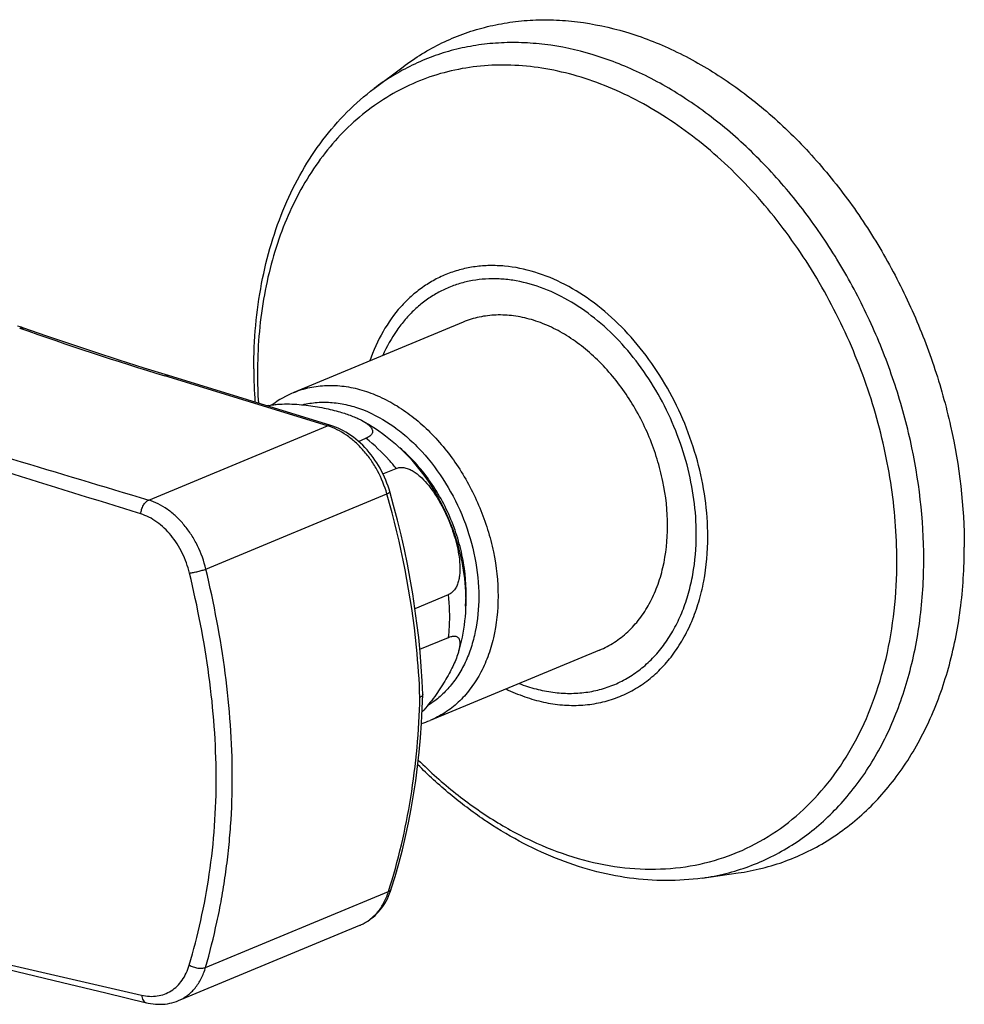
# Model space of a CAD drawing. Header units: millimetres. Extents: x 163 to 790, y -558 to 214.
# Tile 3 of 40: x 313 to 382, y -448 to -376. Entities that reach past the tile are written whole.
import ezdxf

# ---------------------------------------------------------------- set-up
doc = ezdxf.new("R2010")
doc.units = ezdxf.units.MM
doc.header["$LTSCALE"] = 23.1
doc.layers.get('0').update_dxf_attribs({"linetype": 'CONTINUOUS'})

msp = doc.modelspace()

# ---------------------------------------------------------------- linework, layer by layer
at = {"color": 7, "linetype": 'CONTINUOUS'}
for p, q in [((338.612, -381.15), (340.728, -379.555)), ((345.139, -398.251), (332.733, -403.405)), ((335.453, -405.825), (323.553, -402.172)), ((337.463, -406.981), (338.015, -406.752)), ((339.262, -409.367), (340.231, -408.965)), ((341.604, -419.223), (344.061, -418.202)), ((341.958, -422.206), (344.061, -421.333)), ((355.113, -422.262), (342.708, -427.416)), ((342.173, -425.515), (342.173, -425.522)), ((362.625, -438.954), (365.248, -438.581)), ((324.284, -447.928), (337.578, -442.405)), ((324.284, -447.928), (324.284, -447.928))]:
    msp.add_line(p, q, dxfattribs=at)
at = {"color": 9, "linetype": 'CONTINUOUS'}
for p, q in [((335.197, -405.844), (323.297, -402.191)), ((322.113, -411.28), (335.197, -405.844)), ((326.302, -416.332), (339.547, -410.831)), ((326.277, -445.495), (339.666, -439.933))]:
    msp.add_line(p, q, dxfattribs=at)
at = {"color": 7, "linetype": 'CONTINUOUS'}
for points in [[(314.656, -399.277), (312.902, -398.665), (312.798, -398.63), (312.698, -398.597), (312.602, -398.566), (312.509, -398.536)], [(323.553, -402.172), (321.771, -401.619), (319.964, -401.045), (318.175, -400.463), (316.406, -399.874), (314.656, -399.277)], [(339.757, -410.655), (339.706, -410.484), (339.632, -410.258), (339.55, -410.034), (339.462, -409.812), (339.368, -409.593), (339.267, -409.376), (339.159, -409.163), (339.045, -408.953), (338.926, -408.747), (338.8, -408.545), (338.669, -408.348), (338.533, -408.155), (338.391, -407.968), (338.245, -407.785), (338.093, -407.608), (337.937, -407.437), (337.776, -407.272), (337.611, -407.114), (337.442, -406.962), (337.269, -406.817), (337.093, -406.68), (336.914, -406.55), (336.732, -406.428), (336.548, -406.314), (336.361, -406.209), (336.173, -406.112), (335.983, -406.023), (335.792, -405.944), (335.6, -405.873), (335.453, -405.825)], [(342.173, -425.515), (342.129, -424.531), (342.064, -423.475), (341.978, -422.413), (341.873, -421.349), (341.748, -420.28), (341.603, -419.209), (341.438, -418.136), (341.253, -417.06), (341.05, -415.984), (340.826, -414.907), (340.584, -413.83), (340.322, -412.754), (340.042, -411.678), (339.757, -410.655)], [(339.869, -439.749), (340.148, -438.843), (340.423, -437.876), (340.678, -436.896), (340.914, -435.905), (341.13, -434.902), (341.326, -433.888), (341.503, -432.865), (341.659, -431.831), (341.796, -430.788), (341.912, -429.737), (342.008, -428.677), (342.084, -427.61), (342.139, -426.537), (342.173, -425.522)], [(337.578, -442.406), (337.649, -442.375), (337.807, -442.3), (337.963, -442.218), (338.115, -442.127), (338.263, -442.029), (338.408, -441.922), (338.548, -441.808), (338.684, -441.687), (338.815, -441.558), (338.941, -441.422), (339.061, -441.279), (339.177, -441.129), (339.287, -440.972), (339.391, -440.809), (339.489, -440.639), (339.581, -440.463), (339.667, -440.281), (339.746, -440.094), (339.818, -439.9), (339.869, -439.749)], [(305.351, -444.05), (308.988, -444.938), (312.471, -445.786), (315.798, -446.593), (318.97, -447.36), (321.945, -448.077)], [(321.945, -448.077), (322.076, -448.106), (322.257, -448.14), (322.438, -448.166), (322.617, -448.184), (322.795, -448.193), (322.971, -448.195), (323.146, -448.188), (323.318, -448.174), (323.488, -448.151), (323.655, -448.121), (323.819, -448.083), (323.98, -448.038), (324.138, -447.985), (324.284, -447.928)]]:
    msp.add_lwpolyline(points, dxfattribs=at)
at = {"color": 9, "linetype": 'CONTINUOUS'}
for centre, radius, start, end in [((403.73, -139.919), 274.328, 250.61449, 252.95035), ((365.876, -402.019), 35.801, 180.00777, 183.48497), ((1810.359, 4551.127), 5180.768, 253.075652, 253.305796), ((336.376, -439.512), 3.133, 292.55804, 293.84154), ((789.156, 1596.794), 2097.111, 256.547603, 257.117305)]:
    msp.add_arc(centre, radius, start, end, dxfattribs=at)
at = {"color": 7, "linetype": 'CONTINUOUS'}
for centre, radius, start, end in [((367.187, -401.659), 37.379, 180.02461, 183.7706), ((335.527, -410.117), 7.27, 112.59454, 126.99046), ((331.635, -408.103), 3.82, 101.59185, 103.25003), ((339.945, -420.764), 7.203, 287.25528, 292.55484)]:
    msp.add_arc(centre, radius, start, end, dxfattribs=at)
for points, knots in [([(340.728, -379.555), (341.175, -379.219), (342.097, -378.59), (343.564, -377.789), (345.098, -377.14), (346.693, -376.644), (348.339, -376.305), (350.028, -376.125), (351.752, -376.104), (354.108, -376.29), (357.105, -376.933), (360.648, -378.314), (364.11, -380.28), (367.422, -382.79), (370.52, -385.793), (373.343, -389.229), (375.835, -393.029), (377.947, -397.117), (379.638, -401.413), (381.268, -407.236), (381.804, -411.752), (381.804, -414.721)], [0, 0, 0, 0, 0.025783, 0.051378, 0.076904, 0.102482, 0.128232, 0.154268, 0.180693, 0.207599, 0.263105, 0.321272, 0.382276, 0.446058, 0.512354, 0.580738, 0.650661, 0.721486, 0.792532, 0.863103, 1, 1, 1, 1]), ([(329.807, -401.675), (329.807, -400.615), (329.899, -398.52), (330.324, -395.448), (331.033, -392.518), (332.021, -389.761), (333.28, -387.211), (334.8, -384.898), (336.568, -382.853), (337.91, -381.679), (338.612, -381.15)], [0, 0, 0, 0, 0.137528, 0.271475, 0.401617, 0.527905, 0.650476, 0.769655, 0.885945, 1, 1, 1, 1]), ([(360.085, -413.169), (360.085, -412.079), (359.904, -410.421), (359.35, -408.27), (358.584, -406.146), (357.275, -403.669), (355.544, -401.518), (353.966, -400.099), (352.732, -399.223), (351.452, -398.533), (350.148, -398.043), (348.84, -397.763), (347.552, -397.697), (346.306, -397.849), (345.516, -398.095), (345.139, -398.251)], [0, 0, 0, 0, 0.134625, 0.203968, 0.27389, 0.41301, 0.547669, 0.612227, 0.674424, 0.734076, 0.791164, 0.84585, 0.898493, 0.949642, 1, 1, 1, 1]), ([(330.868, -404.361), (330.974, -404.339), (331.195, -404.302), (331.654, -404.254), (332.244, -404.235), (332.95, -404.262), (333.854, -404.346), (334.913, -404.518), (335.729, -404.718), (336.114, -404.83)], [0, 0, 0, 0, 0.061573, 0.126432, 0.260499, 0.394742, 0.525741, 0.773423, 1, 1, 1, 1]), ([(336.114, -404.83), (336.398, -404.914), (336.81, -405.049), (337.328, -405.26), (337.566, -405.374), (337.678, -405.433)], [0, 0, 0, 0, 0.530056, 0.77356, 1, 1, 1, 1]), ([(337.678, -405.433), (338.39, -405.809), (339.755, -406.718), (341.532, -408.444), (343.017, -410.476), (344.171, -412.738), (344.958, -415.153), (345.347, -417.639), (345.314, -420.116), (344.993, -421.724), (344.756, -422.494)], [0, 0, 0, 0, 0.121641, 0.245822, 0.37226, 0.500023, 0.627781, 0.754208, 0.878374, 1, 1, 1, 1]), ([(337.678, -405.433), (337.768, -405.48), (337.935, -405.576), (338.159, -405.732), (338.314, -405.873), (338.407, -405.992), (338.458, -406.079), (338.49, -406.168), (338.501, -406.259), (338.488, -406.35), (338.448, -406.44), (338.38, -406.527), (338.284, -406.609), (338.161, -406.686), (338.067, -406.73), (338.015, -406.752)], [0, 0, 0, 0, 0.156541, 0.298135, 0.422874, 0.478687, 0.530299, 0.578393, 0.62436, 0.670477, 0.719731, 0.77522, 0.839504, 0.914223, 1, 1, 1, 1]), ([(345.309, -419.055), (345.394, -418.002), (345.303, -416.376), (344.817, -414.264), (344.263, -412.69), (343.538, -411.187), (342.385, -409.353), (341.296, -408.141), (340.489, -407.459)], [0, 0, 0, 0, 0.244119, 0.371326, 0.500015, 0.628703, 0.755904, 1, 1, 1, 1]), ([(340.231, -408.965), (340.317, -408.929), (340.505, -408.883), (340.801, -408.895), (341.102, -408.978), (341.399, -409.119), (341.688, -409.307), (342.064, -409.612), (342.498, -410.067), (342.963, -410.681), (343.381, -411.348), (343.753, -412.051), (344.082, -412.779), (344.365, -413.527), (344.599, -414.287), (344.776, -415.054), (344.882, -415.818), (344.898, -416.447), (344.848, -416.929), (344.777, -417.266), (344.667, -417.576), (344.513, -417.847), (344.313, -418.066), (344.147, -418.166), (344.061, -418.202)], [0, 0, 0, 0, 0.02405, 0.04908, 0.075645, 0.103835, 0.133474, 0.164301, 0.228508, 0.294973, 0.362724, 0.431169, 0.499918, 0.56867, 0.637123, 0.704889, 0.771376, 0.835612, 0.866456, 0.896113, 0.924321, 0.950903, 0.975945, 1, 1, 1, 1]), ([(355.113, -422.262), (355.49, -422.106), (356.221, -421.72), (357.206, -420.946), (358.068, -419.989), (358.792, -418.866), (359.365, -417.599), (359.93, -415.709), (360.085, -414.193), (360.085, -413.169)], [0, 0, 0, 0, 0.111405, 0.224554, 0.341, 0.461955, 0.588215, 0.720141, 1, 1, 1, 1]), ([(365.248, -438.581), (365.845, -438.495), (367.027, -438.264), (368.75, -437.733), (370.402, -437.021), (371.974, -436.134), (373.457, -435.078), (374.841, -433.858), (376.118, -432.482), (377.687, -430.427), (379.338, -427.493), (380.76, -423.554), (381.62, -419.244), (381.804, -416.25), (381.804, -414.721)], [0, 0, 0, 0, 0.057024, 0.113621, 0.1701, 0.226772, 0.283941, 0.341893, 0.400883, 0.46113, 0.58594, 0.717337, 0.855502, 1, 1, 1, 1]), ([(344.061, -421.333), (344.112, -421.311), (344.21, -421.276), (344.351, -421.242), (344.477, -421.232), (344.586, -421.245), (344.678, -421.28), (344.752, -421.335), (344.808, -421.406), (344.848, -421.491), (344.874, -421.588), (344.892, -421.736), (344.883, -421.944), (344.836, -422.212), (344.786, -422.397), (344.756, -422.494)], [0, 0, 0, 0, 0.085989, 0.160901, 0.225344, 0.280949, 0.33026, 0.376374, 0.422285, 0.470289, 0.521798, 0.57751, 0.702068, 0.843531, 1, 1, 1, 1]), ([(344.756, -422.494), (344.707, -422.653), (344.586, -422.982), (344.364, -423.479), (344.096, -424.001), (343.672, -424.739), (343.039, -425.693), (342.453, -426.425), (342.127, -426.787)], [0, 0, 0, 0, 0.09883, 0.206934, 0.322919, 0.445918, 0.711199, 1, 1, 1, 1]), ([(342.169, -425.547), (342.16, -425.584), (342.116, -425.637), (342.039, -425.689), (341.989, -425.713), (341.962, -425.725)], [0, 0, 0, 0, 0.409927, 0.680959, 1, 1, 1, 1]), ([(362.625, -438.954), (361.751, -439.079), (359.966, -439.201), (357.262, -439.008), (354.541, -438.449), (351.837, -437.535), (349.18, -436.28), (346.596, -434.704), (344.114, -432.826), (342.563, -431.404), (341.81, -430.651)], [0, 0, 0, 0, 0.114017, 0.230277, 0.349438, 0.472005, 0.598302, 0.728465, 0.862441, 1, 1, 1, 1])]:
    msp.add_open_spline(points, degree=3, knots=knots, dxfattribs=at)
at = {"color": 9, "linetype": 'CONTINUOUS'}
for points, knots in [([(378.838, -415.589), (378.838, -412.681), (378.313, -408.259), (376.717, -402.556), (375.061, -398.349), (372.993, -394.345), (370.552, -390.624), (367.787, -387.259), (364.754, -384.318), (361.51, -381.86), (358.12, -379.934), (354.65, -378.582), (351.715, -377.952), (349.408, -377.77), (347.72, -377.791), (346.065, -377.967), (344.453, -378.299), (342.892, -378.784), (341.389, -379.421), (339.953, -380.205), (339.049, -380.82), (338.612, -381.15)], [0, 0, 0, 0, 0.136897, 0.207468, 0.278514, 0.349339, 0.419262, 0.487646, 0.553942, 0.617724, 0.678728, 0.736895, 0.792401, 0.819307, 0.845732, 0.871768, 0.897518, 0.923096, 0.948622, 0.974217, 1, 1, 1, 1]), ([(376.869, -415.71), (376.869, -413.799), (376.632, -410.902), (375.893, -407.087), (374.86, -403.254), (373.057, -398.604), (370.161, -393.426), (367.192, -389.556), (364.544, -386.834), (361.819, -384.456), (358.885, -382.485), (355.807, -381.02), (353.509, -380.205), (351.209, -379.666), (348.929, -379.409), (346.691, -379.437), (344.517, -379.751), (342.428, -380.347), (340.447, -381.221), (338.593, -382.363), (336.884, -383.762), (335.337, -385.402), (333.967, -387.268), (332.787, -389.341), (331.807, -391.601), (331.036, -394.025), (330.286, -397.493), (330.075, -400.2), (330.075, -402.024)], [0, 0, 0, 0, 0.069151, 0.104628, 0.14049, 0.212678, 0.284424, 0.354438, 0.388464, 0.421662, 0.48519, 0.515502, 0.544827, 0.573221, 0.60078, 0.627643, 0.653988, 0.680025, 0.705982, 0.732092, 0.758579, 0.785643, 0.813452, 0.842131, 0.871763, 0.902389, 0.93401, 1, 1, 1, 1]), ([(363.032, -413.955), (363.032, -412.089), (362.62, -409.248), (361.395, -405.655), (360.135, -403.063), (358.582, -400.682), (356.781, -398.582), (354.784, -396.824), (352.648, -395.461), (350.433, -394.535), (348.549, -394.149), (347.079, -394.094), (346.013, -394.175), (344.978, -394.377), (343.983, -394.699), (343.035, -395.138), (342.141, -395.691), (341.309, -396.353), (340.279, -397.387), (339.177, -398.941), (338.55, -400.349), (338.292, -401.093)], [0, 0, 0, 0, 0.140366, 0.212778, 0.285217, 0.356642, 0.42609, 0.492766, 0.556119, 0.615943, 0.67245, 0.699695, 0.726405, 0.752731, 0.778845, 0.804928, 0.831162, 0.857723, 0.88477, 0.940768, 1, 1, 1, 1]), ([(362.19, -413.785), (362.19, -412.078), (361.824, -409.478), (360.731, -406.179), (359.606, -403.79), (358.216, -401.581), (356.6, -399.613), (354.8, -397.941), (352.867, -396.613), (350.851, -395.665), (349.124, -395.212), (347.766, -395.074), (346.776, -395.079), (345.809, -395.193), (344.873, -395.414), (343.974, -395.741), (343.119, -396.171), (342.314, -396.702), (341.565, -397.329), (340.877, -398.048), (340.039, -399.135), (339.532, -400.054), (339.248, -400.696)], [0, 0, 0, 0, 0.140116, 0.212401, 0.2848, 0.356328, 0.426065, 0.493227, 0.55725, 0.617859, 0.675153, 0.70274, 0.729729, 0.756252, 0.782457, 0.808511, 0.834585, 0.86085, 0.88747, 0.914589, 0.942334, 1, 1, 1, 1]), ([(312.674, -398.695), (312.722, -398.678), (312.82, -398.657), (312.92, -398.672), (312.965, -398.688)], [0, 0, 0, 0, 0.517766, 1, 1, 1, 1]), ([(323.297, -402.191), (323.338, -402.174), (323.424, -402.151), (323.513, -402.16), (323.553, -402.172)], [0, 0, 0, 0, 0.520464, 1, 1, 1, 1]), ([(332.733, -403.405), (333.11, -403.248), (333.9, -403.002), (335.146, -402.85), (336.434, -402.916), (337.742, -403.197), (339.046, -403.687), (340.326, -404.376), (341.56, -405.253), (343.138, -406.671), (344.869, -408.822), (346.178, -411.3), (346.944, -413.424), (347.498, -415.575), (347.679, -417.232), (347.679, -418.323)], [0, 0, 0, 0, 0.050358, 0.101507, 0.15415, 0.208836, 0.265924, 0.325576, 0.387773, 0.452331, 0.58699, 0.72611, 0.796032, 0.865375, 1, 1, 1, 1]), ([(333.37, -404.301), (333.72, -404.214), (334.447, -404.1), (335.565, -404.111), (336.706, -404.301), (338.262, -404.798), (339.758, -405.636), (341.133, -406.738), (342.47, -408.06), (343.925, -410.007), (345.24, -412.649), (346.069, -415.47), (346.27, -417.413), (346.27, -418.366)], [0, 0, 0, 0, 0.050413, 0.102096, 0.155573, 0.211216, 0.329439, 0.392183, 0.457017, 0.591426, 0.729397, 0.866906, 1, 1, 1, 1]), ([(335.197, -405.844), (335.239, -405.827), (335.324, -405.804), (335.413, -405.813), (335.453, -405.825)], [0, 0, 0, 0, 0.520463, 1, 1, 1, 1]), ([(321.538, -412.288), (318.215, -411.259), (311.58, -409.201), (304.944, -407.144), (301.631, -406.118)], [0, 0, 0, 0, 0.500758, 1, 1, 1, 1]), ([(339.547, -410.831), (339.383, -410.247), (339.037, -409.396), (338.408, -408.365), (337.863, -407.659), (337.256, -407.039), (336.408, -406.364), (335.689, -405.995), (335.197, -405.844)], [0, 0, 0, 0, 0.264785, 0.397143, 0.527241, 0.653647, 0.775169, 1, 1, 1, 1]), ([(340.231, -408.965), (340.062, -408.758), (339.382, -407.964), (338.622, -407.238), (338.015, -406.752)], [0, 0, 0, 0, 0.255743, 1, 1, 1, 1]), ([(339.547, -410.83), (339.579, -410.814), (339.625, -410.79), (339.679, -410.755), (339.71, -410.732), (339.733, -410.711), (339.749, -410.691), (339.758, -410.673), (339.759, -410.66), (339.757, -410.655)], [0, 0, 0, 0, 0.383556, 0.542022, 0.676987, 0.788249, 0.876573, 0.944784, 1, 1, 1, 1]), ([(341.962, -425.725), (341.919, -424.497), (341.577, -419.47), (340.595, -414.492), (339.547, -410.831)], [0, 0, 0, 0, 0.24386, 1, 1, 1, 1]), ([(321.538, -412.288), (321.545, -412.179), (321.587, -411.963), (321.692, -411.711), (321.807, -411.535), (321.926, -411.395), (322.036, -411.313), (322.113, -411.28)], [0, 0, 0, 0, 0.271352, 0.542517, 0.670861, 0.790945, 1, 1, 1, 1]), ([(326.302, -416.332), (326.162, -415.742), (325.849, -414.878), (325.256, -413.829), (324.735, -413.112), (324.15, -412.483), (323.511, -411.956), (322.833, -411.545), (322.354, -411.352), (322.113, -411.28)], [0, 0, 0, 0, 0.266139, 0.398393, 0.527985, 0.653642, 0.774422, 0.889844, 1, 1, 1, 1]), ([(325.101, -416.624), (324.98, -416.12), (324.712, -415.384), (324.208, -414.487), (323.767, -413.874), (323.27, -413.333), (322.728, -412.878), (322.152, -412.521), (321.743, -412.352), (321.538, -412.288)], [0, 0, 0, 0, 0.265951, 0.39806, 0.527547, 0.65318, 0.774035, 0.889612, 1, 1, 1, 1]), ([(348.266, -425.107), (348.712, -425.322), (349.612, -425.699), (350.995, -426.094), (352.371, -426.305), (353.724, -426.328), (355.038, -426.162), (356.296, -425.809), (357.483, -425.273), (358.584, -424.56), (359.587, -423.679), (360.479, -422.643), (361.25, -421.462), (361.893, -420.152), (362.399, -418.728), (362.894, -416.667), (363.032, -415.047), (363.032, -413.955)], [0, 0, 0, 0, 0.065321, 0.128327, 0.189227, 0.248351, 0.306148, 0.363161, 0.419989, 0.477251, 0.535527, 0.595325, 0.657047, 0.720976, 0.787268, 0.85596, 1, 1, 1, 1]), ([(349.222, -424.71), (349.627, -424.866), (350.442, -425.13), (351.682, -425.375), (352.908, -425.459), (354.105, -425.382), (355.261, -425.144), (356.363, -424.746), (357.397, -424.194), (358.354, -423.493), (359.222, -422.652), (359.993, -421.68), (360.658, -420.588), (361.211, -419.388), (361.646, -418.092), (362.071, -416.229), (362.19, -414.769), (362.19, -413.785)], [0, 0, 0, 0, 0.063806, 0.125523, 0.185415, 0.243854, 0.3013, 0.358282, 0.415361, 0.47309, 0.531979, 0.59246, 0.654868, 0.719431, 0.786269, 0.855399, 1, 1, 1, 1]), ([(341.847, -430.31), (342.717, -431.173), (344.514, -432.78), (347.409, -434.827), (350.411, -436.434), (353.47, -437.574), (356.534, -438.225), (359.553, -438.373), (362.473, -438.012), (365.241, -437.146), (367.805, -435.789), (370.117, -433.969), (372.139, -431.72), (373.836, -429.084), (375.181, -426.108), (376.155, -422.843), (376.742, -419.345), (376.869, -416.936), (376.869, -415.71)], [0, 0, 0, 0, 0.07133, 0.140047, 0.205956, 0.269036, 0.329469, 0.387656, 0.444202, 0.499883, 0.55557, 0.612134, 0.670347, 0.730815, 0.793933, 0.859881, 0.928637, 1, 1, 1, 1]), ([(362.625, -438.954), (363.209, -438.871), (364.367, -438.645), (366.054, -438.124), (367.672, -437.427), (369.212, -436.559), (370.664, -435.524), (372.019, -434.329), (373.27, -432.982), (374.806, -430.97), (376.423, -428.097), (377.816, -424.238), (378.658, -420.018), (378.838, -417.086), (378.838, -415.589)], [0, 0, 0, 0, 0.057024, 0.113621, 0.1701, 0.226772, 0.283941, 0.341893, 0.400883, 0.46113, 0.58594, 0.717337, 0.855502, 1, 1, 1, 1]), ([(325.086, -445.319), (325.399, -444.245), (325.969, -442.044), (326.599, -438.646), (326.982, -435.124), (327.099, -431.511), (326.952, -427.832), (326.425, -422.835), (325.694, -419.102), (325.101, -416.624)], [0, 0, 0, 0, 0.115533, 0.2347, 0.356715, 0.481172, 0.607896, 0.736767, 1, 1, 1, 1]), ([(325.101, -416.624), (325.199, -416.612), (325.407, -416.577), (325.72, -416.508), (326.024, -416.427), (326.216, -416.365), (326.302, -416.332)], [0, 0, 0, 0, 0.23919, 0.510728, 0.776692, 1, 1, 1, 1]), ([(326.277, -445.495), (326.589, -444.401), (327.009, -442.73), (327.459, -440.463), (327.741, -438.716), (327.963, -436.939), (328.177, -434.524), (328.277, -431.451), (328.138, -427.716), (327.62, -422.642), (326.895, -418.85), (326.302, -416.332)], [0, 0, 0, 0, 0.115731, 0.175001, 0.235033, 0.295752, 0.357107, 0.481536, 0.608183, 0.736952, 1, 1, 1, 1]), ([(346.27, -418.366), (346.27, -419.217), (346.154, -420.477), (345.735, -422.068), (345.306, -423.156), (344.764, -424.141), (344.115, -425.012), (343.368, -425.754), (342.807, -426.16), (342.515, -426.336)], [0, 0, 0, 0, 0.277492, 0.409204, 0.535873, 0.657667, 0.775053, 0.88881, 1, 1, 1, 1]), ([(347.679, -418.323), (347.679, -419.346), (347.524, -420.862), (346.96, -422.752), (346.386, -424.02), (345.663, -425.142), (344.801, -426.099), (343.815, -426.874), (343.084, -427.259), (342.708, -427.416)], [0, 0, 0, 0, 0.279859, 0.411785, 0.538045, 0.659, 0.775446, 0.888595, 1, 1, 1, 1]), ([(344.061, -421.333), (344.089, -421.079), (344.173, -420.037), (344.142, -418.988), (344.061, -418.202)], [0, 0, 0, 0, 0.244243, 1, 1, 1, 1]), ([(339.666, -439.933), (340.381, -437.692), (341.478, -432.988), (341.902, -428.182), (341.962, -425.725)], [0, 0, 0, 0, 0.489088, 1, 1, 1, 1]), ([(337.643, -442.378), (337.876, -442.275), (338.327, -442.005), (338.9, -441.444), (339.36, -440.743), (339.578, -440.212), (339.666, -439.933)], [0, 0, 0, 0, 0.234534, 0.476664, 0.730963, 1, 1, 1, 1]), ([(339.666, -439.933), (339.691, -439.923), (339.738, -439.902), (339.799, -439.859), (339.844, -439.808), (339.863, -439.769), (339.869, -439.749)], [0, 0, 0, 0, 0.285713, 0.542994, 0.777771, 1, 1, 1, 1]), ([(321.594, -447.53), (321.786, -447.574), (322.169, -447.628), (322.739, -447.602), (323.277, -447.463), (323.77, -447.217), (324.208, -446.869), (324.581, -446.428), (324.882, -445.905), (325.027, -445.52), (325.086, -445.319)], [0, 0, 0, 0, 0.128618, 0.251213, 0.370166, 0.488298, 0.608385, 0.732743, 0.862989, 1, 1, 1, 1]), ([(325.086, -445.319), (325.177, -445.377), (325.377, -445.472), (325.694, -445.553), (326.002, -445.569), (326.196, -445.53), (326.277, -445.495)], [0, 0, 0, 0, 0.261099, 0.531835, 0.785418, 1, 1, 1, 1]), ([(324.284, -447.928), (324.519, -447.83), (324.971, -447.57), (325.541, -447.013), (325.992, -446.31), (326.197, -445.776), (326.277, -445.495)], [0, 0, 0, 0, 0.23439, 0.475763, 0.729914, 1, 1, 1, 1]), ([(321.593, -447.53), (321.6, -447.598), (321.624, -447.726), (321.698, -447.894), (321.805, -448.019), (321.898, -448.065), (321.945, -448.077)], [0, 0, 0, 0, 0.297856, 0.561576, 0.79171, 1, 1, 1, 1])]:
    msp.add_open_spline(points, degree=3, knots=knots, dxfattribs=at)
at = {"color": 7, "linetype": 'CONTINUOUS'}
msp.add_open_spline([(342.173, -425.522), (342.173, -425.53), (342.171, -425.539), (342.169, -425.547)], degree=3, dxfattribs=at)

doc.saveas('drawing.dxf')
